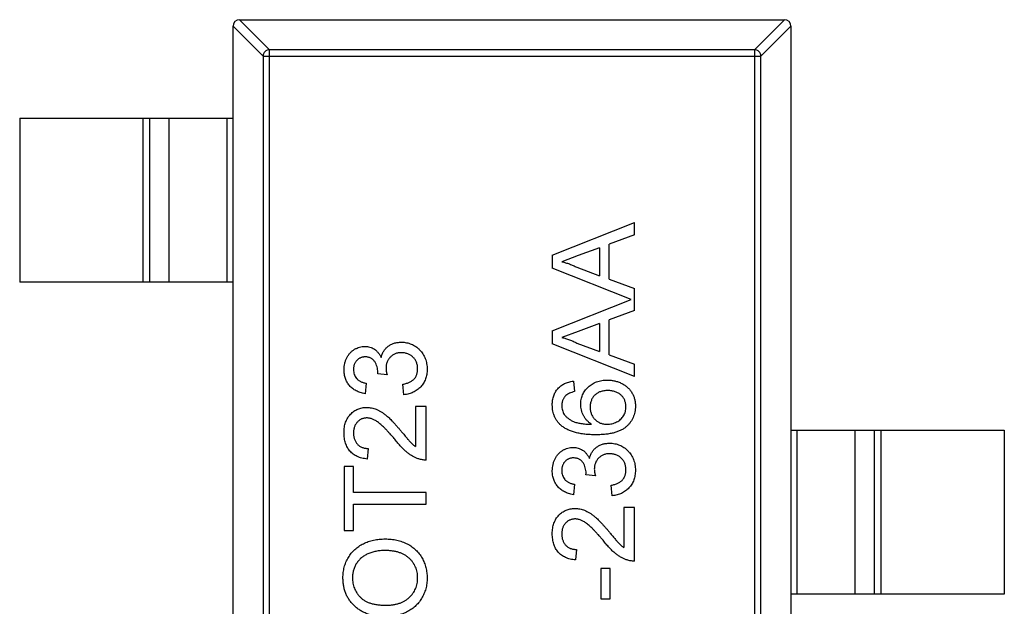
# Model space of a CAD drawing. Header units: millimetres. Extents: x 563 to 681, y 173 to 284.
# Tile 135 of 167: x 627.06 to 630.06, y 255.25 to 257.03. Entities that reach past the tile are written whole.
import ezdxf

# ---------------------------------------------------------------- set-up
doc = ezdxf.new("R2010")
doc.units = ezdxf.units.MM
doc.header["$LTSCALE"] = 30.734
doc.layers.get('0').update_dxf_attribs({"linetype": 'CONTINUOUS'})

msp = doc.modelspace()

# ---------------------------------------------------------------- linework, layer by layer
at = {"linetype": 'Continuous'}
for p, q in [((627.7968, 256.9226), (627.7054, 257.0141)), ((627.7054, 254.0538), (627.7054, 257.0138)), ((627.7251, 257.0338), (627.8165, 256.9423)), ((627.7254, 257.0338), (629.3854, 257.0338)), ((629.2943, 256.9423), (629.3857, 257.0338)), ((629.4054, 257.0141), (629.3139, 256.9226)), ((629.4054, 257.0138), (629.4054, 254.0538)), ((627.7968, 256.9226), (627.7968, 254.1449)), ((627.7968, 256.9226), (629.3139, 256.9226)), ((627.8165, 254.1252), (627.8165, 256.9423)), ((629.2943, 256.9423), (627.8165, 256.9423)), ((629.2943, 256.9423), (629.2943, 254.1252)), ((629.3139, 254.1449), (629.3139, 256.9226)), ((627.0554, 256.7338), (627.0554, 256.2338)), ((627.0554, 256.7338), (627.7054, 256.7338)), ((627.4315, 256.2338), (627.4315, 256.7338)), ((627.4513, 256.7338), (627.4513, 256.2338)), ((627.5093, 256.7338), (627.5093, 256.2338)), ((627.6876, 256.2338), (627.6876, 256.7338)), ((628.6782, 256.3165), (628.9282, 256.4158)), ((628.9282, 256.3783), (628.9282, 256.4158)), ((628.9282, 256.3783), (628.8512, 256.3499)), ((628.8224, 256.3393), (628.7567, 256.315)), ((628.8224, 256.3393), (628.8224, 256.2539)), ((628.8512, 256.2433), (628.8512, 256.3499)), ((628.6782, 256.3165), (628.6782, 256.2767)), ((628.7567, 256.315), (628.707, 256.2966)), ((628.9187, 256.1812), (628.6782, 256.2767)), ((628.7532, 256.2795), (628.8224, 256.2539)), ((627.7054, 256.2338), (627.0554, 256.2338)), ((628.8512, 256.2433), (628.9282, 256.2149)), ((628.9282, 256.1476), (628.9282, 256.2149)), ((628.6782, 256.0857), (628.9187, 256.1812)), ((628.9282, 256.1476), (628.8512, 256.1191)), ((628.8512, 256.0126), (628.8512, 256.1191)), ((628.6782, 256.0857), (628.6782, 256.046)), ((628.7567, 256.0842), (628.707, 256.0658)), ((628.8224, 256.1085), (628.7567, 256.0842)), ((628.8224, 256.1085), (628.8224, 256.0232)), ((628.9282, 255.9467), (628.6782, 256.046)), ((628.7532, 256.0488), (628.8224, 256.0232)), ((628.8512, 256.0126), (628.9282, 255.9841)), ((628.9282, 255.9467), (628.9282, 255.9841)), ((628.1461, 255.9551), (628.1465, 255.9597)), ((628.175, 255.9518), (628.1461, 255.9551)), ((628.7423, 255.9328), (628.7455, 255.9008)), ((628.1109, 255.9264), (628.1076, 255.8944)), ((628.2262, 255.8912), (628.223, 255.9232)), ((628.2615, 255.8559), (628.2615, 255.7336)), ((628.2935, 255.8559), (628.2615, 255.8559)), ((628.2935, 255.6924), (628.2935, 255.8559)), ((629.4054, 255.7838), (630.0554, 255.7838)), ((629.4232, 255.7838), (629.4232, 255.2838)), ((629.6014, 255.2838), (629.6014, 255.7838)), ((629.6594, 255.2838), (629.6594, 255.7838)), ((629.6792, 255.7838), (629.6792, 255.2838)), ((630.0554, 255.7838), (630.0554, 255.2838)), ((628.1173, 255.7277), (628.1141, 255.6956)), ((628.0435, 255.6732), (628.0435, 255.4777)), ((628.0724, 255.6732), (628.0435, 255.6732)), ((628.0724, 255.5931), (628.0724, 255.6732)), ((628.7807, 255.6474), (628.7811, 255.652)), ((628.8096, 255.6441), (628.7807, 255.6474)), ((628.7455, 255.6187), (628.7423, 255.5867)), ((628.8609, 255.5835), (628.8576, 255.6155)), ((628.2935, 255.5931), (628.0724, 255.5931)), ((628.2935, 255.5578), (628.2935, 255.5931)), ((628.0724, 255.4777), (628.0724, 255.5578)), ((628.0724, 255.5578), (628.2935, 255.5578)), ((628.8961, 255.5482), (628.8961, 255.4259)), ((628.9282, 255.5482), (628.8961, 255.5482)), ((628.9282, 255.3848), (628.9282, 255.5482)), ((628.0435, 255.4777), (628.0724, 255.4777)), ((628.7519, 255.42), (628.7487, 255.388)), ((628.8256, 255.3623), (628.8256, 255.2694)), ((628.8544, 255.3623), (628.8256, 255.3623)), ((628.8544, 255.2694), (628.8544, 255.3623)), ((630.0554, 255.2838), (629.4054, 255.2838)), ((628.8256, 255.2694), (628.8544, 255.2694))]:
    msp.add_line(p, q, dxfattribs=at)
for centre, start, end in [((627.7254, 257.0138), 90, 180), ((629.3854, 257.0138), 0, 90)]:
    msp.add_arc(centre, 0.02, start, end, dxfattribs=at)
for points, knots in [([(627.8165, 256.9423), (627.814, 256.9423), (627.8089, 256.9411), (627.8024, 256.9367), (627.798, 256.9303), (627.7969, 256.9252), (627.7968, 256.9226)], [0, 0, 0, 0, 0.249032, 0.5, 0.750968, 1, 1, 1, 1]), ([(629.3139, 256.9226), (629.3139, 256.9252), (629.3127, 256.9303), (629.3083, 256.9367), (629.3019, 256.9411), (629.2968, 256.9423), (629.2943, 256.9423)], [0, 0, 0, 0, 0.249032, 0.5, 0.750968, 1, 1, 1, 1]), ([(628.707, 256.2966), (628.711, 256.2957), (628.7189, 256.2937), (628.7305, 256.2897), (628.742, 256.2851), (628.7494, 256.2814), (628.7532, 256.2795)], [0, 0, 0, 0, 0.247294, 0.495608, 0.746359, 1, 1, 1, 1]), ([(628.1567, 256.0045), (628.1571, 256.0063), (628.158, 256.0098), (628.1599, 256.0149), (628.162, 256.0196), (628.1644, 256.0241), (628.1673, 256.0282), (628.1705, 256.0322), (628.1741, 256.0357), (628.1779, 256.039), (628.1821, 256.0419), (628.1865, 256.0444), (628.1912, 256.0466), (628.1961, 256.0484), (628.2013, 256.0497), (628.2068, 256.0507), (628.2125, 256.0513), (628.2164, 256.0514), (628.2183, 256.0514)], [0, 0, 0, 0, 0.065828, 0.128938, 0.190858, 0.251186, 0.310974, 0.37005, 0.429672, 0.489507, 0.549975, 0.610075, 0.670915, 0.732909, 0.796711, 0.861825, 0.929892, 1, 1, 1, 1]), ([(628.2183, 256.0514), (628.221, 256.0514), (628.2263, 256.0512), (628.2341, 256.0501), (628.2415, 256.0482), (628.2487, 256.0457), (628.2555, 256.0424), (628.262, 256.0383), (628.2682, 256.0335), (628.2741, 256.0281), (628.2794, 256.0222), (628.284, 256.0157), (628.288, 256.0088), (628.2912, 256.0016), (628.2937, 255.994), (628.2955, 255.986), (628.2966, 255.9776), (628.2967, 255.9719), (628.2967, 255.9689)], [0, 0, 0, 0, 0.063503, 0.124805, 0.18492, 0.244376, 0.303775, 0.364133, 0.425376, 0.488388, 0.551743, 0.61386, 0.67564, 0.737737, 0.800417, 0.864658, 0.930985, 1, 1, 1, 1]), ([(628.707, 256.0658), (628.711, 256.0649), (628.7189, 256.063), (628.7305, 256.059), (628.742, 256.0544), (628.7494, 256.0506), (628.7532, 256.0488)], [0, 0, 0, 0, 0.247294, 0.495608, 0.746359, 1, 1, 1, 1]), ([(628.0435, 255.9675), (628.0436, 255.9707), (628.0439, 255.9772), (628.0455, 255.9866), (628.0482, 255.9956), (628.052, 256.0041), (628.0566, 256.012), (628.0621, 256.019), (628.0684, 256.025), (628.0755, 256.0299), (628.083, 256.0337), (628.0908, 256.0366), (628.0989, 256.0383), (628.1043, 256.0385), (628.1071, 256.0386)], [0, 0, 0, 0, 0.092054, 0.181008, 0.26913, 0.357137, 0.443549, 0.526433, 0.607453, 0.688385, 0.767854, 0.845531, 0.922529, 1, 1, 1, 1]), ([(628.1071, 256.0386), (628.1097, 256.0385), (628.1148, 256.0383), (628.1223, 256.0366), (628.1294, 256.0339), (628.1361, 256.0301), (628.1424, 256.0253), (628.1479, 256.0193), (628.1528, 256.0124), (628.1554, 256.0072), (628.1567, 256.0045)], [0, 0, 0, 0, 0.121951, 0.240787, 0.35855, 0.479066, 0.601519, 0.727551, 0.859932, 1, 1, 1, 1]), ([(628.1081, 256.0065), (628.1069, 256.0065), (628.1044, 256.0065), (628.1007, 256.006), (628.0973, 256.0051), (628.094, 256.004), (628.0909, 256.0024), (628.0879, 256.0006), (628.0851, 255.9984), (628.0825, 255.9959), (628.0801, 255.9932), (628.0781, 255.9902), (628.0763, 255.9871), (628.0749, 255.9837), (628.0738, 255.9802), (628.073, 255.9765), (628.0725, 255.9725), (628.0724, 255.9699), (628.0724, 255.9685)], [0, 0, 0, 0, 0.065093, 0.127304, 0.188122, 0.247131, 0.306077, 0.365678, 0.426103, 0.487841, 0.550317, 0.611805, 0.672737, 0.734883, 0.79768, 0.862475, 0.929775, 1, 1, 1, 1]), ([(628.1465, 255.9597), (628.1463, 255.9626), (628.1461, 255.9684), (628.1443, 255.9768), (628.1414, 255.9848), (628.138, 255.991), (628.1347, 255.9956), (628.1318, 255.9985), (628.1287, 256.0011), (628.1251, 256.003), (628.1214, 256.0047), (628.1172, 256.0057), (628.1128, 256.0065), (628.1097, 256.0065), (628.1081, 256.0065)], [0, 0, 0, 0, 0.129789, 0.254605, 0.378435, 0.50292, 0.565018, 0.624848, 0.683448, 0.742765, 0.802757, 0.86522, 0.930779, 1, 1, 1, 1]), ([(628.2181, 256.0194), (628.2164, 256.0193), (628.2132, 256.0193), (628.2084, 256.0187), (628.2039, 256.0176), (628.1996, 256.0161), (628.1956, 256.0143), (628.1917, 256.012), (628.1881, 256.0093), (628.1847, 256.0062), (628.1816, 256.0028), (628.1789, 255.9991), (628.1766, 255.9953), (628.1748, 255.9911), (628.1733, 255.9868), (628.1723, 255.9822), (628.1717, 255.9774), (628.1716, 255.9742), (628.1715, 255.9725)], [0, 0, 0, 0, 0.067051, 0.13118, 0.193722, 0.254499, 0.314763, 0.375117, 0.436023, 0.498297, 0.560571, 0.621619, 0.681973, 0.742853, 0.804272, 0.867473, 0.932273, 1, 1, 1, 1]), ([(628.2679, 255.9701), (628.2679, 255.9719), (628.2678, 255.9755), (628.2671, 255.9807), (628.266, 255.9856), (628.2644, 255.9902), (628.2624, 255.9946), (628.2599, 255.9986), (628.257, 256.0025), (628.2536, 256.006), (628.2499, 256.0091), (628.246, 256.0119), (628.2419, 256.0142), (628.2376, 256.0161), (628.233, 256.0175), (628.2282, 256.0186), (628.2232, 256.0193), (628.2198, 256.0193), (628.2181, 256.0194)], [0, 0, 0, 0, 0.069461, 0.135658, 0.19962, 0.261651, 0.322053, 0.38234, 0.443223, 0.50493, 0.56682, 0.6276, 0.687476, 0.747351, 0.808174, 0.870133, 0.933721, 1, 1, 1, 1]), ([(628.1076, 255.8944), (628.1052, 255.8949), (628.1003, 255.8959), (628.0933, 255.8979), (628.0867, 255.9003), (628.0806, 255.9032), (628.0748, 255.9065), (628.0695, 255.9103), (628.0647, 255.9145), (628.0602, 255.9191), (628.0563, 255.9241), (628.0529, 255.9295), (628.05, 255.9351), (628.0477, 255.941), (628.0458, 255.9472), (628.0445, 255.9537), (628.0437, 255.9605), (628.0436, 255.9651), (628.0435, 255.9675)], [0, 0, 0, 0, 0.071036, 0.139343, 0.204958, 0.268332, 0.330129, 0.390664, 0.450861, 0.510587, 0.570374, 0.629455, 0.687994, 0.747581, 0.807839, 0.870034, 0.93381, 1, 1, 1, 1]), ([(628.0724, 255.9685), (628.0725, 255.9658), (628.0727, 255.9606), (628.0746, 255.9532), (628.0776, 255.9465), (628.0811, 255.9415), (628.0845, 255.938), (628.0874, 255.9356), (628.0906, 255.9334), (628.094, 255.9315), (628.0978, 255.9299), (628.1019, 255.9284), (628.1063, 255.9272), (628.1093, 255.9267), (628.1109, 255.9264)], [0, 0, 0, 0, 0.127797, 0.246795, 0.362284, 0.477652, 0.536237, 0.59559, 0.656344, 0.719085, 0.784349, 0.852876, 0.924551, 1, 1, 1, 1]), ([(628.1715, 255.9725), (628.1716, 255.971), (628.1717, 255.9679), (628.1724, 255.963), (628.1734, 255.9575), (628.1744, 255.9537), (628.175, 255.9518)], [0, 0, 0, 0, 0.209403, 0.444401, 0.708272, 1, 1, 1, 1]), ([(628.223, 255.9232), (628.225, 255.9236), (628.2287, 255.9245), (628.234, 255.9261), (628.239, 255.9277), (628.2434, 255.9298), (628.2476, 255.9319), (628.2513, 255.9342), (628.2545, 255.9368), (628.2574, 255.9396), (628.2599, 255.9426), (628.2621, 255.9458), (628.2639, 255.9492), (628.2653, 255.953), (628.2665, 255.9569), (628.2673, 255.9611), (628.2678, 255.9655), (628.2679, 255.9685), (628.2679, 255.9701)], [0, 0, 0, 0, 0.082566, 0.15976, 0.233155, 0.301356, 0.365752, 0.426437, 0.484185, 0.539549, 0.593156, 0.647048, 0.701446, 0.757, 0.81384, 0.873058, 0.934963, 1, 1, 1, 1]), ([(628.2967, 255.9689), (628.2967, 255.9663), (628.2966, 255.9611), (628.2956, 255.9536), (628.2941, 255.9463), (628.2919, 255.9395), (628.2892, 255.9329), (628.2858, 255.9267), (628.2818, 255.9208), (628.2772, 255.9154), (628.2721, 255.9103), (628.2666, 255.9058), (628.2608, 255.902), (628.2546, 255.8986), (628.248, 255.8958), (628.2411, 255.8937), (628.2338, 255.8921), (628.2288, 255.8915), (628.2262, 255.8912)], [0, 0, 0, 0, 0.067794, 0.133464, 0.196934, 0.258481, 0.319787, 0.380431, 0.44099, 0.502867, 0.564806, 0.625526, 0.685604, 0.746041, 0.807347, 0.869717, 0.93379, 1, 1, 1, 1]), ([(628.6782, 255.8607), (628.6782, 255.8631), (628.6783, 255.8679), (628.6791, 255.8749), (628.6805, 255.8816), (628.6823, 255.8879), (628.6847, 255.8939), (628.6876, 255.8996), (628.6911, 255.905), (628.6951, 255.9099), (628.6996, 255.9145), (628.7045, 255.9186), (628.7098, 255.9222), (628.7155, 255.9253), (628.7216, 255.9279), (628.7281, 255.9301), (628.735, 255.9317), (628.7398, 255.9325), (628.7423, 255.9328)], [0, 0, 0, 0, 0.068499, 0.134572, 0.198208, 0.259784, 0.319951, 0.379508, 0.438814, 0.498497, 0.558182, 0.617438, 0.677522, 0.737959, 0.80033, 0.86409, 0.930622, 1, 1, 1, 1]), ([(628.7647, 255.8622), (628.7648, 255.8647), (628.7649, 255.8696), (628.766, 255.8769), (628.7678, 255.8839), (628.7702, 255.8907), (628.7735, 255.897), (628.7773, 255.9032), (628.782, 255.909), (628.7873, 255.9146), (628.7931, 255.9196), (628.7994, 255.924), (628.8061, 255.9277), (628.8133, 255.9308), (628.8208, 255.9331), (628.8288, 255.9348), (628.8372, 255.9358), (628.8429, 255.936), (628.8458, 255.936)], [0, 0, 0, 0, 0.061347, 0.121203, 0.179863, 0.238152, 0.296252, 0.35519, 0.415676, 0.478379, 0.541524, 0.603977, 0.666513, 0.729491, 0.79371, 0.859736, 0.928449, 1, 1, 1, 1]), ([(628.8458, 255.936), (628.8497, 255.9359), (628.8573, 255.9357), (628.8685, 255.9337), (628.8794, 255.9305), (628.8879, 255.9267), (628.8945, 255.9232), (628.8991, 255.9202), (628.9034, 255.9171), (628.9075, 255.9137), (628.9112, 255.91), (628.9147, 255.9062), (628.9178, 255.902), (628.9207, 255.8977), (628.9231, 255.8931), (628.9254, 255.8884), (628.9272, 255.8835), (628.9287, 255.8785), (628.9299, 255.8734), (628.9308, 255.868), (628.9313, 255.8626), (628.9313, 255.8589), (628.9314, 255.857)], [0, 0, 0, 0, 0.088899, 0.17544, 0.261633, 0.34801, 0.390819, 0.432814, 0.473776, 0.514166, 0.554107, 0.594121, 0.63362, 0.673585, 0.71348, 0.75336, 0.792891, 0.833007, 0.873643, 0.914893, 0.95695, 1, 1, 1, 1]), ([(628.7455, 255.9008), (628.7427, 255.9001), (628.7375, 255.8988), (628.7305, 255.8961), (628.7245, 255.893), (628.7213, 255.8904), (628.7198, 255.8892)], [0, 0, 0, 0, 0.299802, 0.564331, 0.796204, 1, 1, 1, 1]), ([(628.8468, 255.904), (628.8448, 255.904), (628.8409, 255.9039), (628.8352, 255.9032), (628.8298, 255.9022), (628.8247, 255.9007), (628.82, 255.8988), (628.8156, 255.8964), (628.8115, 255.8936), (628.8078, 255.8904), (628.8044, 255.8869), (628.8015, 255.883), (628.799, 255.8788), (628.797, 255.8743), (628.7954, 255.8695), (628.7944, 255.8644), (628.7936, 255.8589), (628.7936, 255.8552), (628.7935, 255.8533)], [0, 0, 0, 0, 0.072229, 0.141252, 0.207439, 0.270245, 0.331238, 0.391254, 0.450152, 0.509008, 0.567734, 0.625726, 0.683708, 0.742407, 0.803094, 0.865865, 0.931379, 1, 1, 1, 1]), ([(628.9025, 255.8546), (628.9025, 255.8563), (628.9024, 255.8598), (628.9016, 255.8649), (628.9005, 255.8698), (628.8989, 255.8744), (628.8967, 255.8788), (628.8942, 255.8829), (628.8911, 255.8867), (628.8876, 255.8903), (628.8837, 255.8935), (628.8794, 255.8963), (628.8748, 255.8988), (628.8698, 255.9006), (628.8646, 255.9021), (628.859, 255.9032), (628.853, 255.9039), (628.8489, 255.9039), (628.8468, 255.904)], [0, 0, 0, 0, 0.063965, 0.124854, 0.184383, 0.242748, 0.2999, 0.357059, 0.415719, 0.475258, 0.535508, 0.596291, 0.657728, 0.721052, 0.786261, 0.853834, 0.925318, 1, 1, 1, 1]), ([(628.7198, 255.8892), (628.7188, 255.8882), (628.7168, 255.8861), (628.7142, 255.8827), (628.7119, 255.8791), (628.7101, 255.8754), (628.7087, 255.8714), (628.7077, 255.8673), (628.7071, 255.863), (628.707, 255.86), (628.707, 255.8586)], [0, 0, 0, 0, 0.128545, 0.252818, 0.375212, 0.497113, 0.618546, 0.742222, 0.869458, 1, 1, 1, 1]), ([(628.0435, 255.7758), (628.0436, 255.7787), (628.0437, 255.7843), (628.0447, 255.7925), (628.0462, 255.8002), (628.0484, 255.8076), (628.0512, 255.8144), (628.0546, 255.8207), (628.0586, 255.8267), (628.0633, 255.832), (628.0684, 255.8369), (628.0738, 255.8411), (628.0795, 255.8447), (628.0855, 255.8477), (628.0919, 255.8499), (628.0985, 255.8515), (628.1054, 255.8526), (628.1101, 255.8527), (628.1126, 255.8527)], [0, 0, 0, 0, 0.074712, 0.145539, 0.213339, 0.278615, 0.342094, 0.40389, 0.465063, 0.526577, 0.587328, 0.64638, 0.704345, 0.761672, 0.819418, 0.878039, 0.937796, 1, 1, 1, 1]), ([(628.1126, 255.8527), (628.115, 255.8526), (628.12, 255.8525), (628.1274, 255.8514), (628.1347, 255.8496), (628.142, 255.8471), (628.1494, 255.8438), (628.1569, 255.8396), (628.1646, 255.8343), (628.1711, 255.8293), (628.1766, 255.8246), (628.1811, 255.8205), (628.1859, 255.8157), (628.1911, 255.8104), (628.1966, 255.8045), (628.2025, 255.798), (628.2087, 255.7908), (628.2129, 255.7859), (628.2151, 255.7833)], [0, 0, 0, 0, 0.057945, 0.116018, 0.174826, 0.234683, 0.296827, 0.364061, 0.436192, 0.51426, 0.556976, 0.604856, 0.657675, 0.715751, 0.77884, 0.847501, 0.921228, 1, 1, 1, 1]), ([(628.7066, 255.7966), (628.7043, 255.7986), (628.6998, 255.8026), (628.694, 255.8094), (628.6891, 255.8167), (628.6851, 255.8245), (628.682, 255.8328), (628.6797, 255.8416), (628.6784, 255.851), (628.6782, 255.8574), (628.6782, 255.8607)], [0, 0, 0, 0, 0.125625, 0.247619, 0.368528, 0.488104, 0.609878, 0.735382, 0.864448, 1, 1, 1, 1]), ([(628.707, 255.8586), (628.7071, 255.8561), (628.7072, 255.8514), (628.7087, 255.8444), (628.711, 255.8376), (628.7133, 255.8334), (628.7144, 255.8313)], [0, 0, 0, 0, 0.252584, 0.499095, 0.747119, 1, 1, 1, 1]), ([(628.7977, 255.8014), (628.795, 255.8033), (628.7898, 255.807), (628.783, 255.8135), (628.7773, 255.8207), (628.7727, 255.8284), (628.7691, 255.8365), (628.7666, 255.8449), (628.765, 255.8535), (628.7648, 255.8593), (628.7647, 255.8622)], [0, 0, 0, 0, 0.13549, 0.265229, 0.390778, 0.51542, 0.638317, 0.759642, 0.878902, 1, 1, 1, 1]), ([(628.7935, 255.8533), (628.7936, 255.8515), (628.7936, 255.848), (628.7944, 255.8429), (628.7955, 255.838), (628.797, 255.8332), (628.799, 255.8287), (628.8015, 255.8244), (628.8044, 255.8203), (628.8078, 255.8164), (628.8114, 255.8129), (628.8154, 255.8098), (628.8197, 255.8073), (628.8242, 255.8051), (628.8291, 255.8034), (628.8342, 255.8023), (628.8396, 255.8016), (628.8433, 255.8015), (628.8452, 255.8014)], [0, 0, 0, 0, 0.064812, 0.127718, 0.189086, 0.249562, 0.309738, 0.370215, 0.431085, 0.493911, 0.55657, 0.617553, 0.678119, 0.739063, 0.801665, 0.864956, 0.93089, 1, 1, 1, 1]), ([(628.9314, 255.857), (628.9313, 255.8538), (628.9311, 255.8477), (628.9298, 255.8386), (628.9276, 255.83), (628.9245, 255.8218), (628.9206, 255.814), (628.9157, 255.8068), (628.91, 255.8), (628.9034, 255.7936), (628.8958, 255.7878), (628.887, 255.7829), (628.8771, 255.7787), (628.8661, 255.7752), (628.8539, 255.7726), (628.8406, 255.7707), (628.8262, 255.7696), (628.8163, 255.7694), (628.8111, 255.7694)], [0, 0, 0, 0, 0.056157, 0.110133, 0.162537, 0.213912, 0.265146, 0.31651, 0.369179, 0.423123, 0.479276, 0.538691, 0.601978, 0.670125, 0.74365, 0.82281, 0.908261, 1, 1, 1, 1]), ([(628.8452, 255.8014), (628.8477, 255.8015), (628.8527, 255.8017), (628.8601, 255.803), (628.8673, 255.8053), (628.8743, 255.8083), (628.8807, 255.812), (628.8865, 255.8165), (628.8914, 255.8215), (628.8955, 255.8272), (628.8986, 255.8334), (628.9009, 255.84), (628.9023, 255.8471), (628.9024, 255.852), (628.9025, 255.8546)], [0, 0, 0, 0, 0.086177, 0.171222, 0.257573, 0.34515, 0.431508, 0.513644, 0.593539, 0.672806, 0.752058, 0.831493, 0.913823, 1, 1, 1, 1]), ([(628.1129, 255.8206), (628.1114, 255.8206), (628.1087, 255.8205), (628.1047, 255.8199), (628.1008, 255.819), (628.0971, 255.8175), (628.0936, 255.8158), (628.0902, 255.8136), (628.087, 255.811), (628.0841, 255.8081), (628.0813, 255.8048), (628.079, 255.8012), (628.0769, 255.7975), (628.0752, 255.7935), (628.074, 255.7892), (628.0731, 255.7847), (628.0725, 255.78), (628.0724, 255.7767), (628.0724, 255.7751)], [0, 0, 0, 0, 0.061762, 0.121174, 0.179421, 0.236843, 0.294322, 0.353191, 0.412721, 0.474522, 0.537057, 0.599591, 0.662367, 0.725246, 0.790316, 0.857724, 0.927232, 1, 1, 1, 1]), ([(628.2, 255.7534), (628.1973, 255.7567), (628.1921, 255.7629), (628.1844, 255.7716), (628.1772, 255.7796), (628.1704, 255.7867), (628.1642, 255.793), (628.1584, 255.7984), (628.1532, 255.8031), (628.1483, 255.807), (628.1437, 255.8103), (628.1392, 255.813), (628.1347, 255.8154), (628.1302, 255.8173), (628.1259, 255.8188), (628.1215, 255.8198), (628.1172, 255.8205), (628.1143, 255.8206), (628.1129, 255.8206)], [0, 0, 0, 0, 0.11141, 0.214526, 0.309417, 0.396087, 0.474284, 0.544374, 0.60642, 0.660582, 0.709794, 0.756451, 0.800767, 0.843168, 0.884295, 0.923885, 0.962359, 1, 1, 1, 1]), ([(628.7144, 255.8313), (628.7161, 255.8292), (628.7197, 255.8249), (628.7263, 255.8193), (628.7339, 255.8143), (628.741, 255.8106), (628.7474, 255.808), (628.7529, 255.8063), (628.759, 255.8049), (628.7656, 255.8037), (628.7728, 255.8028), (628.7806, 255.802), (628.7889, 255.8016), (628.7947, 255.8015), (628.7977, 255.8014)], [0, 0, 0, 0, 0.088609, 0.181893, 0.280787, 0.38702, 0.444107, 0.506454, 0.574396, 0.647656, 0.726426, 0.811458, 0.90278, 1, 1, 1, 1]), ([(628.2151, 255.7833), (628.2169, 255.7811), (628.2203, 255.777), (628.2252, 255.771), (628.2297, 255.7657), (628.2337, 255.7609), (628.2373, 255.7567), (628.2404, 255.7531), (628.2431, 255.7501), (628.2472, 255.7456), (628.2531, 255.7399), (628.2588, 255.7356), (628.2615, 255.7336)], [0, 0, 0, 0, 0.1242, 0.23683, 0.339495, 0.431254, 0.511455, 0.581223, 0.640495, 0.688308, 0.850333, 1, 1, 1, 1]), ([(628.8111, 255.7694), (628.8082, 255.7694), (628.8024, 255.7694), (628.7939, 255.7698), (628.7856, 255.7703), (628.7777, 255.771), (628.7701, 255.7719), (628.7628, 255.7732), (628.7558, 255.7745), (628.7491, 255.7761), (628.7427, 255.7779), (628.7366, 255.78), (628.7308, 255.7822), (628.7254, 255.7846), (628.7202, 255.7873), (628.7154, 255.7902), (628.7108, 255.7932), (628.708, 255.7955), (628.7066, 255.7966)], [0, 0, 0, 0, 0.080034, 0.157854, 0.232564, 0.304731, 0.374384, 0.441663, 0.506048, 0.568692, 0.628715, 0.687238, 0.743227, 0.797567, 0.850239, 0.901629, 0.951067, 1, 1, 1, 1]), ([(628.1141, 255.6956), (628.1113, 255.696), (628.1058, 255.6966), (628.098, 255.6982), (628.0906, 255.7004), (628.0838, 255.7031), (628.0774, 255.7065), (628.0716, 255.7102), (628.0663, 255.7147), (628.0615, 255.7196), (628.0573, 255.7251), (628.0536, 255.731), (628.0505, 255.7374), (628.0479, 255.7442), (628.046, 255.7515), (628.0446, 255.7592), (628.0437, 255.7673), (628.0436, 255.7729), (628.0435, 255.7758)], [0, 0, 0, 0, 0.070675, 0.137493, 0.201473, 0.262869, 0.32255, 0.380737, 0.43822, 0.495487, 0.553484, 0.611346, 0.670644, 0.731587, 0.794183, 0.859445, 0.928208, 1, 1, 1, 1]), ([(628.0724, 255.7751), (628.0724, 255.7733), (628.0725, 255.7699), (628.0731, 255.765), (628.0739, 255.7602), (628.0753, 255.7558), (628.0769, 255.7516), (628.0791, 255.7477), (628.0814, 255.744), (628.0842, 255.7407), (628.0874, 255.7377), (628.0908, 255.735), (628.0945, 255.7328), (628.0985, 255.731), (628.1028, 255.7295), (628.1074, 255.7285), (628.1122, 255.7279), (628.1156, 255.7278), (628.1173, 255.7277)], [0, 0, 0, 0, 0.070696, 0.138358, 0.20337, 0.2657, 0.327256, 0.386512, 0.445858, 0.505173, 0.56378, 0.622343, 0.680824, 0.739795, 0.800801, 0.864239, 0.930631, 1, 1, 1, 1]), ([(628.2713, 255.6958), (628.2684, 255.6969), (628.2624, 255.699), (628.2538, 255.7034), (628.2453, 255.7085), (628.2383, 255.7136), (628.2327, 255.7181), (628.2284, 255.722), (628.2239, 255.7263), (628.2194, 255.7309), (628.2147, 255.736), (628.2098, 255.7414), (628.2049, 255.7473), (628.2017, 255.7513), (628.2, 255.7534)], [0, 0, 0, 0, 0.100388, 0.204407, 0.310686, 0.422157, 0.480685, 0.543238, 0.6095, 0.679555, 0.753841, 0.831641, 0.913813, 1, 1, 1, 1]), ([(628.6782, 255.6598), (628.6783, 255.6631), (628.6785, 255.6695), (628.6801, 255.6789), (628.6828, 255.6879), (628.6866, 255.6964), (628.6912, 255.7043), (628.6967, 255.7113), (628.703, 255.7173), (628.7101, 255.7222), (628.7176, 255.726), (628.7254, 255.7289), (628.7335, 255.7306), (628.739, 255.7308), (628.7417, 255.7309)], [0, 0, 0, 0, 0.092054, 0.181008, 0.26913, 0.357137, 0.443549, 0.526433, 0.607453, 0.688385, 0.767854, 0.845531, 0.922529, 1, 1, 1, 1]), ([(628.7417, 255.7309), (628.7443, 255.7308), (628.7494, 255.7306), (628.7569, 255.7289), (628.764, 255.7262), (628.7708, 255.7224), (628.777, 255.7176), (628.7825, 255.7116), (628.7874, 255.7047), (628.79, 255.6995), (628.7913, 255.6968)], [0, 0, 0, 0, 0.121951, 0.240787, 0.35855, 0.479066, 0.601519, 0.727551, 0.859932, 1, 1, 1, 1]), ([(628.7913, 255.6968), (628.7917, 255.6986), (628.7926, 255.7021), (628.7945, 255.7072), (628.7966, 255.7119), (628.7991, 255.7164), (628.8019, 255.7206), (628.8051, 255.7245), (628.8087, 255.728), (628.8125, 255.7313), (628.8167, 255.7342), (628.8211, 255.7367), (628.8258, 255.7389), (628.8307, 255.7407), (628.8359, 255.742), (628.8414, 255.743), (628.8471, 255.7436), (628.851, 255.7437), (628.8529, 255.7437)], [0, 0, 0, 0, 0.065828, 0.128938, 0.190858, 0.251186, 0.310974, 0.37005, 0.429672, 0.489507, 0.549975, 0.610075, 0.670915, 0.732909, 0.796711, 0.861825, 0.929892, 1, 1, 1, 1]), ([(628.8529, 255.7437), (628.8556, 255.7437), (628.8609, 255.7435), (628.8687, 255.7424), (628.8761, 255.7406), (628.8833, 255.738), (628.8902, 255.7347), (628.8967, 255.7306), (628.9029, 255.7258), (628.9087, 255.7204), (628.914, 255.7145), (628.9186, 255.708), (628.9226, 255.7012), (628.9258, 255.6939), (628.9283, 255.6863), (628.9301, 255.6783), (628.9312, 255.6699), (628.9313, 255.6642), (628.9314, 255.6612)], [0, 0, 0, 0, 0.063503, 0.124805, 0.18492, 0.244376, 0.303775, 0.364133, 0.425376, 0.488388, 0.551743, 0.61386, 0.67564, 0.737737, 0.800417, 0.864658, 0.930985, 1, 1, 1, 1]), ([(628.2935, 255.6924), (628.2916, 255.6924), (628.2878, 255.6924), (628.2822, 255.6931), (628.2767, 255.6941), (628.2731, 255.6952), (628.2713, 255.6958)], [0, 0, 0, 0, 0.252643, 0.50444, 0.750407, 1, 1, 1, 1]), ([(628.7428, 255.6989), (628.7415, 255.6988), (628.739, 255.6988), (628.7354, 255.6983), (628.7319, 255.6974), (628.7286, 255.6963), (628.7255, 255.6947), (628.7225, 255.6929), (628.7197, 255.6907), (628.7171, 255.6882), (628.7147, 255.6855), (628.7127, 255.6825), (628.7109, 255.6794), (628.7095, 255.676), (628.7084, 255.6725), (628.7076, 255.6688), (628.7071, 255.6648), (628.707, 255.6622), (628.707, 255.6608)], [0, 0, 0, 0, 0.065093, 0.127304, 0.188122, 0.247131, 0.306077, 0.365678, 0.426103, 0.487841, 0.550317, 0.611805, 0.672737, 0.734883, 0.79768, 0.862475, 0.929775, 1, 1, 1, 1]), ([(628.7811, 255.652), (628.781, 255.6549), (628.7807, 255.6607), (628.7789, 255.6691), (628.776, 255.6771), (628.7726, 255.6833), (628.7693, 255.6879), (628.7664, 255.6908), (628.7633, 255.6934), (628.7597, 255.6953), (628.756, 255.697), (628.7518, 255.698), (628.7474, 255.6988), (628.7443, 255.6988), (628.7428, 255.6989)], [0, 0, 0, 0, 0.129789, 0.254605, 0.378435, 0.50292, 0.565018, 0.624848, 0.683448, 0.742765, 0.802757, 0.86522, 0.930779, 1, 1, 1, 1]), ([(628.8527, 255.7117), (628.851, 255.7116), (628.8478, 255.7116), (628.843, 255.711), (628.8385, 255.7099), (628.8342, 255.7084), (628.8302, 255.7066), (628.8263, 255.7043), (628.8227, 255.7016), (628.8193, 255.6985), (628.8162, 255.6951), (628.8135, 255.6914), (628.8112, 255.6876), (628.8094, 255.6834), (628.8079, 255.6791), (628.8069, 255.6745), (628.8063, 255.6697), (628.8062, 255.6665), (628.8062, 255.6648)], [0, 0, 0, 0, 0.067051, 0.13118, 0.193722, 0.254499, 0.314763, 0.375117, 0.436023, 0.498297, 0.560571, 0.621619, 0.681973, 0.742853, 0.804272, 0.867473, 0.932273, 1, 1, 1, 1]), ([(628.9025, 255.6624), (628.9025, 255.6642), (628.9024, 255.6678), (628.9017, 255.673), (628.9006, 255.6779), (628.899, 255.6825), (628.897, 255.6869), (628.8945, 255.691), (628.8916, 255.6948), (628.8882, 255.6983), (628.8846, 255.7014), (628.8807, 255.7042), (628.8765, 255.7065), (628.8722, 255.7084), (628.8676, 255.7098), (628.8628, 255.7109), (628.8578, 255.7116), (628.8544, 255.7116), (628.8527, 255.7117)], [0, 0, 0, 0, 0.069461, 0.135658, 0.19962, 0.261651, 0.322053, 0.38234, 0.443223, 0.50493, 0.56682, 0.6276, 0.687476, 0.747351, 0.808174, 0.870133, 0.933721, 1, 1, 1, 1]), ([(628.707, 255.6608), (628.7071, 255.6581), (628.7073, 255.6529), (628.7092, 255.6455), (628.7122, 255.6388), (628.7158, 255.6338), (628.7191, 255.6303), (628.722, 255.6279), (628.7252, 255.6257), (628.7287, 255.6238), (628.7324, 255.6222), (628.7365, 255.6207), (628.7409, 255.6196), (628.7439, 255.619), (628.7455, 255.6187)], [0, 0, 0, 0, 0.127797, 0.246795, 0.362284, 0.477652, 0.536237, 0.59559, 0.656344, 0.719085, 0.784349, 0.852876, 0.924551, 1, 1, 1, 1]), ([(628.8062, 255.6648), (628.8062, 255.6633), (628.8063, 255.6602), (628.807, 255.6553), (628.808, 255.6498), (628.809, 255.646), (628.8096, 255.6441)], [0, 0, 0, 0, 0.209403, 0.444401, 0.708272, 1, 1, 1, 1]), ([(628.8576, 255.6155), (628.8596, 255.6159), (628.8633, 255.6168), (628.8686, 255.6184), (628.8736, 255.62), (628.8781, 255.6221), (628.8822, 255.6242), (628.8859, 255.6265), (628.8891, 255.6291), (628.892, 255.6319), (628.8945, 255.6349), (628.8967, 255.6381), (628.8985, 255.6416), (628.8999, 255.6453), (628.9011, 255.6492), (628.9019, 255.6534), (628.9024, 255.6578), (628.9025, 255.6608), (628.9025, 255.6624)], [0, 0, 0, 0, 0.082566, 0.15976, 0.233155, 0.301356, 0.365752, 0.426437, 0.484185, 0.539549, 0.593156, 0.647048, 0.701446, 0.757, 0.81384, 0.873058, 0.934963, 1, 1, 1, 1]), ([(628.9314, 255.6612), (628.9313, 255.6586), (628.9312, 255.6535), (628.9302, 255.6459), (628.9288, 255.6386), (628.9265, 255.6318), (628.9238, 255.6252), (628.9204, 255.619), (628.9164, 255.6132), (628.9118, 255.6077), (628.9067, 255.6026), (628.9013, 255.5982), (628.8954, 255.5943), (628.8892, 255.5909), (628.8826, 255.5882), (628.8757, 255.586), (628.8684, 255.5844), (628.8634, 255.5838), (628.8609, 255.5835)], [0, 0, 0, 0, 0.067794, 0.133464, 0.196934, 0.258481, 0.319787, 0.380431, 0.44099, 0.502867, 0.564806, 0.625526, 0.685604, 0.746041, 0.807347, 0.869717, 0.93379, 1, 1, 1, 1]), ([(628.7423, 255.5867), (628.7398, 255.5872), (628.7349, 255.5882), (628.7279, 255.5902), (628.7213, 255.5926), (628.7152, 255.5955), (628.7094, 255.5988), (628.7041, 255.6026), (628.6993, 255.6068), (628.6949, 255.6115), (628.6909, 255.6164), (628.6875, 255.6218), (628.6846, 255.6274), (628.6823, 255.6333), (628.6804, 255.6395), (628.6791, 255.646), (628.6783, 255.6528), (628.6782, 255.6574), (628.6782, 255.6598)], [0, 0, 0, 0, 0.071036, 0.139343, 0.204958, 0.268332, 0.330129, 0.390664, 0.450861, 0.510587, 0.570374, 0.629455, 0.687994, 0.747581, 0.807839, 0.870034, 0.93381, 1, 1, 1, 1]), ([(628.6782, 255.4681), (628.6782, 255.471), (628.6783, 255.4766), (628.6793, 255.4848), (628.6808, 255.4926), (628.683, 255.4999), (628.6858, 255.5067), (628.6892, 255.513), (628.6932, 255.519), (628.6979, 255.5243), (628.703, 255.5292), (628.7084, 255.5334), (628.7141, 255.537), (628.7201, 255.54), (628.7265, 255.5422), (628.7331, 255.5438), (628.74, 255.5449), (628.7448, 255.545), (628.7472, 255.545)], [0, 0, 0, 0, 0.074712, 0.145539, 0.213339, 0.278615, 0.342094, 0.40389, 0.465063, 0.526577, 0.587328, 0.64638, 0.704345, 0.761672, 0.819418, 0.878039, 0.937796, 1, 1, 1, 1]), ([(628.7472, 255.545), (628.7496, 255.5449), (628.7546, 255.5448), (628.762, 255.5437), (628.7693, 255.5419), (628.7767, 255.5394), (628.784, 255.5361), (628.7915, 255.5319), (628.7992, 255.5267), (628.8057, 255.5216), (628.8112, 255.5169), (628.8157, 255.5128), (628.8205, 255.508), (628.8257, 255.5027), (628.8312, 255.4968), (628.8371, 255.4903), (628.8433, 255.4832), (628.8476, 255.4782), (628.8497, 255.4756)], [0, 0, 0, 0, 0.057945, 0.116018, 0.174826, 0.234683, 0.296827, 0.364061, 0.436192, 0.51426, 0.556976, 0.604856, 0.657675, 0.715751, 0.77884, 0.847501, 0.921228, 1, 1, 1, 1]), ([(628.7475, 255.513), (628.7461, 255.5129), (628.7433, 255.5129), (628.7393, 255.5122), (628.7354, 255.5113), (628.7317, 255.5098), (628.7282, 255.5081), (628.7248, 255.5059), (628.7216, 255.5033), (628.7187, 255.5004), (628.7159, 255.4971), (628.7136, 255.4935), (628.7115, 255.4898), (628.7098, 255.4858), (628.7086, 255.4815), (628.7077, 255.477), (628.7071, 255.4723), (628.707, 255.469), (628.707, 255.4674)], [0, 0, 0, 0, 0.061762, 0.121174, 0.179421, 0.236843, 0.294322, 0.353191, 0.412721, 0.474522, 0.537057, 0.599591, 0.662367, 0.725246, 0.790316, 0.857724, 0.927232, 1, 1, 1, 1]), ([(628.8347, 255.4457), (628.832, 255.449), (628.8267, 255.4552), (628.819, 255.4639), (628.8118, 255.4719), (628.8051, 255.479), (628.7988, 255.4853), (628.793, 255.4907), (628.7878, 255.4954), (628.7829, 255.4993), (628.7783, 255.5026), (628.7738, 255.5054), (628.7693, 255.5077), (628.7649, 255.5096), (628.7605, 255.5111), (628.7561, 255.5121), (628.7518, 255.5129), (628.7489, 255.5129), (628.7475, 255.513)], [0, 0, 0, 0, 0.11141, 0.214526, 0.309417, 0.396087, 0.474284, 0.544374, 0.60642, 0.660582, 0.709794, 0.756451, 0.800767, 0.843168, 0.884295, 0.923885, 0.962359, 1, 1, 1, 1]), ([(628.0403, 255.3336), (628.0404, 255.3364), (628.0405, 255.342), (628.0412, 255.3503), (628.0426, 255.3584), (628.0443, 255.3663), (628.0467, 255.3739), (628.0494, 255.3814), (628.0529, 255.3886), (628.0567, 255.3956), (628.061, 255.4022), (628.0657, 255.4085), (628.0708, 255.4144), (628.0763, 255.4199), (628.0823, 255.4249), (628.0886, 255.4296), (628.0954, 255.4339), (628.1025, 255.4377), (628.1099, 255.4411), (628.1176, 255.444), (628.1256, 255.4465), (628.1338, 255.4486), (628.1422, 255.4501), (628.1509, 255.4513), (628.1599, 255.4519), (628.1659, 255.452), (628.1689, 255.4521)], [0, 0, 0, 0, 0.043099, 0.085587, 0.126908, 0.167967, 0.20845, 0.249025, 0.289281, 0.33001, 0.370598, 0.410466, 0.450033, 0.489688, 0.529116, 0.569037, 0.609703, 0.650759, 0.692509, 0.734219, 0.776707, 0.819552, 0.863351, 0.907839, 0.953334, 1, 1, 1, 1]), ([(628.1689, 255.4521), (628.1721, 255.452), (628.1782, 255.4519), (628.1873, 255.4512), (628.1961, 255.45), (628.2046, 255.4484), (628.2129, 255.4462), (628.221, 255.4436), (628.2289, 255.4405), (628.2364, 255.4369), (628.2436, 255.4329), (628.2504, 255.4285), (628.2567, 255.4237), (628.2626, 255.4185), (628.268, 255.4129), (628.273, 255.4069), (628.2775, 255.4005), (628.2816, 255.3937), (628.2851, 255.3867), (628.2882, 255.3795), (628.2909, 255.3722), (628.293, 255.3647), (628.2947, 255.3571), (628.2959, 255.3493), (628.2966, 255.3414), (628.2967, 255.3361), (628.2967, 255.3335)], [0, 0, 0, 0, 0.04756, 0.093962, 0.139112, 0.183626, 0.227457, 0.270703, 0.313611, 0.35626, 0.398366, 0.439557, 0.480045, 0.519888, 0.559658, 0.599421, 0.639208, 0.679668, 0.72002, 0.759859, 0.79956, 0.839199, 0.878956, 0.918794, 0.959083, 1, 1, 1, 1]), ([(628.7487, 255.388), (628.7459, 255.3883), (628.7404, 255.3889), (628.7326, 255.3905), (628.7253, 255.3927), (628.7184, 255.3954), (628.7121, 255.3988), (628.7062, 255.4025), (628.7009, 255.407), (628.6961, 255.4119), (628.6919, 255.4174), (628.6882, 255.4233), (628.6851, 255.4297), (628.6825, 255.4365), (628.6806, 255.4438), (628.6792, 255.4515), (628.6783, 255.4596), (628.6782, 255.4652), (628.6782, 255.4681)], [0, 0, 0, 0, 0.070675, 0.137493, 0.201473, 0.262869, 0.32255, 0.380737, 0.43822, 0.495487, 0.553484, 0.611346, 0.670644, 0.731587, 0.794183, 0.859445, 0.928208, 1, 1, 1, 1]), ([(628.707, 255.4674), (628.707, 255.4656), (628.7071, 255.4622), (628.7077, 255.4573), (628.7086, 255.4526), (628.7099, 255.4481), (628.7116, 255.4439), (628.7137, 255.44), (628.716, 255.4363), (628.7189, 255.433), (628.722, 255.43), (628.7254, 255.4273), (628.7291, 255.4251), (628.7331, 255.4233), (628.7374, 255.4218), (628.742, 255.4208), (628.7468, 255.4202), (628.7502, 255.4201), (628.7519, 255.42)], [0, 0, 0, 0, 0.070696, 0.138358, 0.20337, 0.2657, 0.327256, 0.386512, 0.445858, 0.505173, 0.56378, 0.622343, 0.680824, 0.739795, 0.800801, 0.864239, 0.930631, 1, 1, 1, 1]), ([(628.8497, 255.4756), (628.8515, 255.4735), (628.8549, 255.4693), (628.8598, 255.4633), (628.8644, 255.458), (628.8683, 255.4532), (628.8719, 255.449), (628.875, 255.4454), (628.8777, 255.4424), (628.8818, 255.4379), (628.8877, 255.4322), (628.8934, 255.4279), (628.8961, 255.4259)], [0, 0, 0, 0, 0.1242, 0.23683, 0.339495, 0.431254, 0.511455, 0.581223, 0.640495, 0.688308, 0.850333, 1, 1, 1, 1]), ([(628.9059, 255.3881), (628.903, 255.3892), (628.897, 255.3913), (628.8884, 255.3957), (628.8799, 255.4008), (628.8729, 255.4059), (628.8673, 255.4104), (628.863, 255.4143), (628.8585, 255.4186), (628.854, 255.4232), (628.8493, 255.4283), (628.8445, 255.4337), (628.8396, 255.4396), (628.8363, 255.4437), (628.8347, 255.4457)], [0, 0, 0, 0, 0.100388, 0.204407, 0.310686, 0.422157, 0.480685, 0.543238, 0.6095, 0.679555, 0.753841, 0.831641, 0.913813, 1, 1, 1, 1]), ([(628.1687, 255.4168), (628.1662, 255.4168), (628.1614, 255.4167), (628.1542, 255.4162), (628.1473, 255.4155), (628.1406, 255.4144), (628.1342, 255.4129), (628.1279, 255.4112), (628.122, 255.4092), (628.1163, 255.4068), (628.1108, 255.4042), (628.1057, 255.4012), (628.1009, 255.3979), (628.0963, 255.3944), (628.0922, 255.3906), (628.0883, 255.3864), (628.0847, 255.382), (628.0815, 255.3773), (628.0786, 255.3724), (628.0761, 255.3673), (628.0739, 255.3622), (628.0722, 255.3568), (628.0709, 255.3512), (628.0698, 255.3456), (628.0693, 255.3397), (628.0692, 255.3358), (628.0692, 255.3338)], [0, 0, 0, 0, 0.050852, 0.099752, 0.147438, 0.194086, 0.239171, 0.28334, 0.326577, 0.368936, 0.410572, 0.451051, 0.490877, 0.530044, 0.568937, 0.607578, 0.64642, 0.685679, 0.724799, 0.763513, 0.802173, 0.84074, 0.879649, 0.919071, 0.959098, 1, 1, 1, 1]), ([(628.2679, 255.3333), (628.2678, 255.3363), (628.2677, 255.3421), (628.2665, 255.3507), (628.2644, 255.3588), (628.2616, 255.3666), (628.2579, 255.3739), (628.2535, 255.3808), (628.2481, 255.3873), (628.2421, 255.3934), (628.2353, 255.3989), (628.2278, 255.4038), (628.2196, 255.4077), (628.2107, 255.4112), (628.2011, 255.4137), (628.1909, 255.4155), (628.18, 255.4166), (628.1725, 255.4167), (628.1687, 255.4168)], [0, 0, 0, 0, 0.061055, 0.119545, 0.176806, 0.232956, 0.288583, 0.344667, 0.401662, 0.46054, 0.520477, 0.581213, 0.643431, 0.707961, 0.775371, 0.846414, 0.921152, 1, 1, 1, 1]), ([(628.9282, 255.3848), (628.9263, 255.3847), (628.9225, 255.3847), (628.9168, 255.3854), (628.9113, 255.3864), (628.9077, 255.3875), (628.9059, 255.3881)], [0, 0, 0, 0, 0.252643, 0.50444, 0.750407, 1, 1, 1, 1]), ([(628.1718, 255.2149), (628.1668, 255.215), (628.1571, 255.2151), (628.1428, 255.2167), (628.1295, 255.2193), (628.1169, 255.223), (628.1052, 255.2276), (628.0943, 255.2333), (628.0843, 255.2401), (628.0751, 255.2478), (628.067, 255.2565), (628.0598, 255.2657), (628.0538, 255.2755), (628.0488, 255.286), (628.045, 255.297), (628.0424, 255.3087), (628.0406, 255.321), (628.0404, 255.3293), (628.0403, 255.3336)], [0, 0, 0, 0, 0.075226, 0.146575, 0.2145, 0.27953, 0.342403, 0.403496, 0.463762, 0.523864, 0.583252, 0.641302, 0.698898, 0.756295, 0.814628, 0.874325, 0.935783, 1, 1, 1, 1]), ([(628.0692, 255.3338), (628.0692, 255.331), (628.0694, 255.3255), (628.0706, 255.3173), (628.0724, 255.3094), (628.075, 255.3019), (628.0783, 255.2946), (628.0825, 255.2877), (628.0873, 255.281), (628.0929, 255.2747), (628.0993, 255.2688), (628.1068, 255.2638), (628.1153, 255.2596), (628.1248, 255.256), (628.1353, 255.2534), (628.1467, 255.2515), (628.1592, 255.2504), (628.1678, 255.2502), (628.1722, 255.2501)], [0, 0, 0, 0, 0.055943, 0.110382, 0.164048, 0.216759, 0.269601, 0.323009, 0.377581, 0.433449, 0.490922, 0.550625, 0.613117, 0.679861, 0.751358, 0.828261, 0.910795, 1, 1, 1, 1]), ([(628.2967, 255.3335), (628.2967, 255.3306), (628.2966, 255.3249), (628.2958, 255.3165), (628.2945, 255.3083), (628.2926, 255.3003), (628.2902, 255.2926), (628.2873, 255.2851), (628.2839, 255.2778), (628.28, 255.2708), (628.2756, 255.2642), (628.2707, 255.2579), (628.2655, 255.252), (628.2599, 255.2466), (628.254, 255.2415), (628.2476, 255.237), (628.2408, 255.2328), (628.2337, 255.229), (628.2264, 255.2257), (628.2189, 255.2228), (628.2113, 255.2204), (628.2036, 255.2184), (628.1958, 255.2168), (628.1879, 255.2157), (628.1799, 255.215), (628.1746, 255.2149), (628.1718, 255.2149)], [0, 0, 0, 0, 0.044697, 0.088534, 0.131409, 0.173814, 0.215715, 0.257247, 0.298848, 0.340604, 0.382029, 0.42297, 0.463632, 0.504048, 0.544591, 0.584964, 0.626265, 0.667979, 0.709943, 0.751382, 0.792619, 0.833948, 0.875008, 0.916446, 0.957907, 1, 1, 1, 1]), ([(628.1722, 255.2501), (628.1759, 255.2502), (628.1829, 255.2503), (628.1932, 255.2515), (628.2028, 255.2533), (628.212, 255.2558), (628.2205, 255.2592), (628.2284, 255.2633), (628.2357, 255.2681), (628.2424, 255.2737), (628.2484, 255.2798), (628.2536, 255.2863), (628.258, 255.2932), (628.2616, 255.3005), (628.2645, 255.3082), (628.2664, 255.3162), (628.2677, 255.3246), (628.2678, 255.3304), (628.2679, 255.3333)], [0, 0, 0, 0, 0.075964, 0.148125, 0.217201, 0.2833, 0.347202, 0.4093, 0.470426, 0.531588, 0.591739, 0.650258, 0.707303, 0.764208, 0.821148, 0.879119, 0.938423, 1, 1, 1, 1])]:
    msp.add_open_spline(points, degree=3, knots=knots, dxfattribs=at)

doc.saveas('drawing.dxf')
